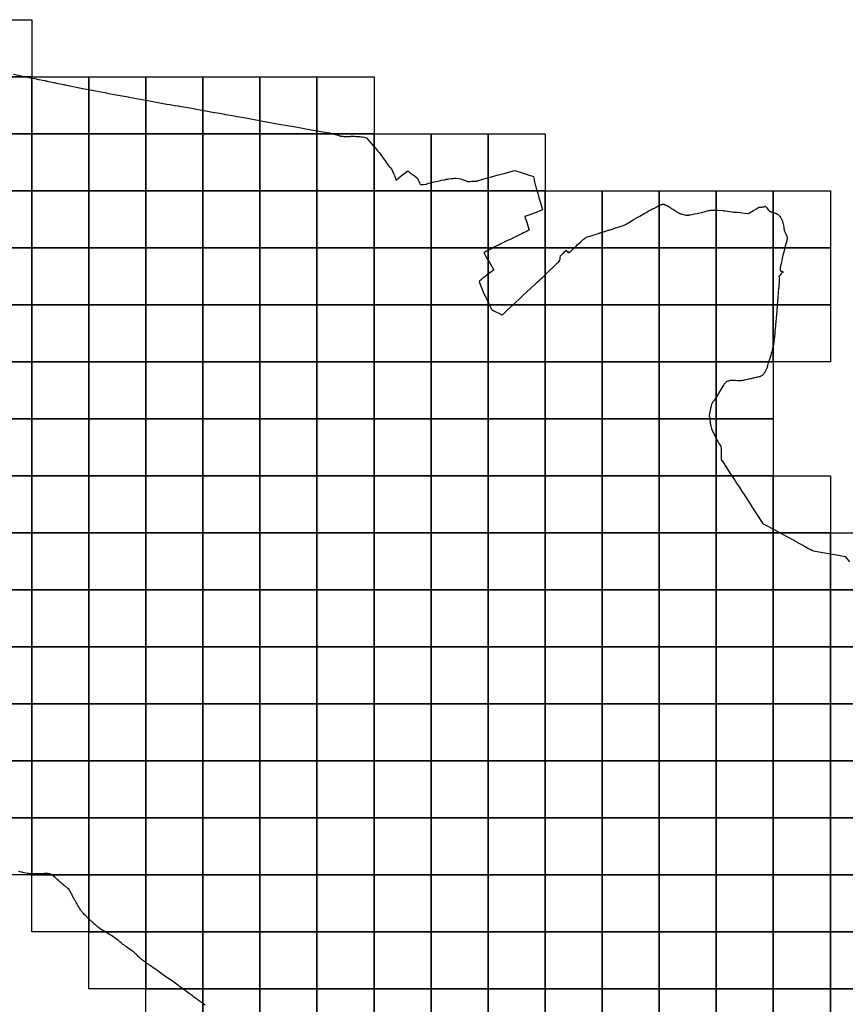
# Model space of a CAD drawing. Header units: inches. Extents: x 116505 to 164884, y 438464 to 468697.
# Tile 19 of 20: x 151778 to 159015, y 446844 to 455479. Entities that reach past the tile are written whole.
import ezdxf

# ---------------------------------------------------------------- set-up
doc = ezdxf.new("R2010")
doc.units = ezdxf.units.IN
doc.header["$MEASUREMENT"] = 0
doc.layers.add('BLADINDELING_UTRECHTSE HEUVELRUG', color=10, linetype='Continuous')
doc.layers.add('GEMEENTEGRENS_UTRECHTSE HEUVELRUG', color=10, linetype='Continuous')

msp = doc.modelspace()

# ---------------------------------------------------------------- linework, layer by layer
at = {"layer": 'BLADINDELING_UTRECHTSE HEUVELRUG', "color": 183, "true_color": 0x816ad4}
for points in [[(151383.82, 454979.218), (151383.82, 455479.218), (151883.82, 455479.218), (151883.82, 454979.218)], [(151383.82, 454479.218), (151383.82, 454979.218), (151883.82, 454979.218), (151883.82, 454479.218)], [(151883.82, 454479.218), (151883.82, 454979.218), (152383.82, 454979.218), (152383.82, 454479.218)], [(152383.82, 454479.218), (152383.82, 454979.218), (152883.82, 454979.218), (152883.82, 454479.218)], [(152883.82, 454479.218), (152883.82, 454979.218), (153383.82, 454979.218), (153383.82, 454479.218)], [(153383.82, 454479.218), (153383.82, 454979.218), (153883.82, 454979.218), (153883.82, 454479.218)], [(153883.82, 454479.218), (153883.82, 454979.218), (154383.82, 454979.218), (154383.82, 454479.218)], [(154383.82, 454479.218), (154383.82, 454979.218), (154883.82, 454979.218), (154883.82, 454479.218)], [(151383.82, 453979.218), (151383.82, 454479.218), (151883.82, 454479.218), (151883.82, 453979.218)], [(151883.82, 453979.218), (151883.82, 454479.218), (152383.82, 454479.218), (152383.82, 453979.218)], [(152383.82, 453979.218), (152383.82, 454479.218), (152883.82, 454479.218), (152883.82, 453979.218)], [(152883.82, 453979.218), (152883.82, 454479.218), (153383.82, 454479.218), (153383.82, 453979.218)], [(153383.82, 453979.218), (153383.82, 454479.218), (153883.82, 454479.218), (153883.82, 453979.218)], [(153883.82, 453979.218), (153883.82, 454479.218), (154383.82, 454479.218), (154383.82, 453979.218)], [(154383.82, 453979.218), (154383.82, 454479.218), (154883.82, 454479.218), (154883.82, 453979.218)], [(154883.82, 453979.218), (154883.82, 454479.218), (155383.82, 454479.218), (155383.82, 453979.218)], [(155383.82, 453979.218), (155383.82, 454479.218), (155883.82, 454479.218), (155883.82, 453979.218)], [(155883.82, 453979.218), (155883.82, 454479.218), (156383.82, 454479.218), (156383.82, 453979.218)], [(151383.82, 453479.218), (151383.82, 453979.218), (151883.82, 453979.218), (151883.82, 453479.218)], [(151883.82, 453479.218), (151883.82, 453979.218), (152383.82, 453979.218), (152383.82, 453479.218)], [(152383.82, 453479.218), (152383.82, 453979.218), (152883.82, 453979.218), (152883.82, 453479.218)], [(152883.82, 453479.218), (152883.82, 453979.218), (153383.82, 453979.218), (153383.82, 453479.218)], [(153383.82, 453479.218), (153383.82, 453979.218), (153883.82, 453979.218), (153883.82, 453479.218)], [(153883.82, 453479.218), (153883.82, 453979.218), (154383.82, 453979.218), (154383.82, 453479.218)], [(154383.82, 453479.218), (154383.82, 453979.218), (154883.82, 453979.218), (154883.82, 453479.218)], [(154883.82, 453479.218), (154883.82, 453979.218), (155383.82, 453979.218), (155383.82, 453479.218)], [(155383.82, 453479.218), (155383.82, 453979.218), (155883.82, 453979.218), (155883.82, 453479.218)], [(155883.82, 453479.218), (155883.82, 453979.218), (156383.82, 453979.218), (156383.82, 453479.218)], [(156383.82, 453479.218), (156383.82, 453979.218), (156883.82, 453979.218), (156883.82, 453479.218)], [(156883.82, 453479.218), (156883.82, 453979.218), (157383.82, 453979.218), (157383.82, 453479.218)], [(157383.82, 453479.218), (157383.82, 453979.218), (157883.82, 453979.218), (157883.82, 453479.218)], [(157883.82, 453479.218), (157883.82, 453979.218), (158383.82, 453979.218), (158383.82, 453479.218)], [(158383.82, 453479.218), (158383.82, 453979.218), (158883.82, 453979.218), (158883.82, 453479.218)], [(151383.82, 452979.218), (151383.82, 453479.218), (151883.82, 453479.218), (151883.82, 452979.218)], [(151883.82, 452979.218), (151883.82, 453479.218), (152383.82, 453479.218), (152383.82, 452979.218)], [(152383.82, 452979.218), (152383.82, 453479.218), (152883.82, 453479.218), (152883.82, 452979.218)], [(152883.82, 452979.218), (152883.82, 453479.218), (153383.82, 453479.218), (153383.82, 452979.218)], [(153383.82, 452979.218), (153383.82, 453479.218), (153883.82, 453479.218), (153883.82, 452979.218)], [(153883.82, 452979.218), (153883.82, 453479.218), (154383.82, 453479.218), (154383.82, 452979.218)], [(154383.82, 452979.218), (154383.82, 453479.218), (154883.82, 453479.218), (154883.82, 452979.218)], [(154883.82, 452979.218), (154883.82, 453479.218), (155383.82, 453479.218), (155383.82, 452979.218)], [(155383.82, 452979.218), (155383.82, 453479.218), (155883.82, 453479.218), (155883.82, 452979.218)], [(155883.82, 452979.218), (155883.82, 453479.218), (156383.82, 453479.218), (156383.82, 452979.218)], [(156383.82, 452979.218), (156383.82, 453479.218), (156883.82, 453479.218), (156883.82, 452979.218)], [(156883.82, 452979.218), (156883.82, 453479.218), (157383.82, 453479.218), (157383.82, 452979.218)], [(157383.82, 452979.218), (157383.82, 453479.218), (157883.82, 453479.218), (157883.82, 452979.218)], [(157883.82, 452979.218), (157883.82, 453479.218), (158383.82, 453479.218), (158383.82, 452979.218)], [(158383.82, 452979.218), (158383.82, 453479.218), (158883.82, 453479.218), (158883.82, 452979.218)], [(151383.82, 452479.218), (151383.82, 452979.218), (151883.82, 452979.218), (151883.82, 452479.218)], [(151883.82, 452479.218), (151883.82, 452979.218), (152383.82, 452979.218), (152383.82, 452479.218)], [(152383.82, 452479.218), (152383.82, 452979.218), (152883.82, 452979.218), (152883.82, 452479.218)], [(152883.82, 452479.218), (152883.82, 452979.218), (153383.82, 452979.218), (153383.82, 452479.218)], [(153383.82, 452479.218), (153383.82, 452979.218), (153883.82, 452979.218), (153883.82, 452479.218)], [(153883.82, 452479.218), (153883.82, 452979.218), (154383.82, 452979.218), (154383.82, 452479.218)], [(154383.82, 452479.218), (154383.82, 452979.218), (154883.82, 452979.218), (154883.82, 452479.218)], [(154883.82, 452479.218), (154883.82, 452979.218), (155383.82, 452979.218), (155383.82, 452479.218)], [(155383.82, 452479.218), (155383.82, 452979.218), (155883.82, 452979.218), (155883.82, 452479.218)], [(155883.82, 452479.218), (155883.82, 452979.218), (156383.82, 452979.218), (156383.82, 452479.218)], [(156383.82, 452479.218), (156383.82, 452979.218), (156883.82, 452979.218), (156883.82, 452479.218)], [(156883.82, 452479.218), (156883.82, 452979.218), (157383.82, 452979.218), (157383.82, 452479.218)], [(157383.82, 452479.218), (157383.82, 452979.218), (157883.82, 452979.218), (157883.82, 452479.218)], [(157883.82, 452479.218), (157883.82, 452979.218), (158383.82, 452979.218), (158383.82, 452479.218)], [(158383.82, 452479.218), (158383.82, 452979.218), (158883.82, 452979.218), (158883.82, 452479.218)], [(151383.82, 451979.218), (151383.82, 452479.218), (151883.82, 452479.218), (151883.82, 451979.218)], [(151883.82, 451979.218), (151883.82, 452479.218), (152383.82, 452479.218), (152383.82, 451979.218)], [(152383.82, 451979.218), (152383.82, 452479.218), (152883.82, 452479.218), (152883.82, 451979.218)], [(152883.82, 451979.218), (152883.82, 452479.218), (153383.82, 452479.218), (153383.82, 451979.218)], [(153383.82, 451979.218), (153383.82, 452479.218), (153883.82, 452479.218), (153883.82, 451979.218)], [(153883.82, 451979.218), (153883.82, 452479.218), (154383.82, 452479.218), (154383.82, 451979.218)], [(154383.82, 451979.218), (154383.82, 452479.218), (154883.82, 452479.218), (154883.82, 451979.218)], [(154883.82, 451979.218), (154883.82, 452479.218), (155383.82, 452479.218), (155383.82, 451979.218)], [(155383.82, 451979.218), (155383.82, 452479.218), (155883.82, 452479.218), (155883.82, 451979.218)], [(155883.82, 451979.218), (155883.82, 452479.218), (156383.82, 452479.218), (156383.82, 451979.218)], [(156383.82, 451979.218), (156383.82, 452479.218), (156883.82, 452479.218), (156883.82, 451979.218)], [(156883.82, 451979.218), (156883.82, 452479.218), (157383.82, 452479.218), (157383.82, 451979.218)], [(157383.82, 451979.218), (157383.82, 452479.218), (157883.82, 452479.218), (157883.82, 451979.218)], [(157883.82, 451979.218), (157883.82, 452479.218), (158383.82, 452479.218), (158383.82, 451979.218)], [(151383.82, 451479.218), (151383.82, 451979.218), (151883.82, 451979.218), (151883.82, 451479.218)], [(151883.82, 451479.218), (151883.82, 451979.218), (152383.82, 451979.218), (152383.82, 451479.218)], [(152383.82, 451479.218), (152383.82, 451979.218), (152883.82, 451979.218), (152883.82, 451479.218)], [(152883.82, 451479.218), (152883.82, 451979.218), (153383.82, 451979.218), (153383.82, 451479.218)], [(153383.82, 451479.218), (153383.82, 451979.218), (153883.82, 451979.218), (153883.82, 451479.218)], [(153883.82, 451479.218), (153883.82, 451979.218), (154383.82, 451979.218), (154383.82, 451479.218)], [(154383.82, 451479.218), (154383.82, 451979.218), (154883.82, 451979.218), (154883.82, 451479.218)], [(154883.82, 451479.218), (154883.82, 451979.218), (155383.82, 451979.218), (155383.82, 451479.218)], [(155383.82, 451479.218), (155383.82, 451979.218), (155883.82, 451979.218), (155883.82, 451479.218)], [(155883.82, 451479.218), (155883.82, 451979.218), (156383.82, 451979.218), (156383.82, 451479.218)], [(156383.82, 451479.218), (156383.82, 451979.218), (156883.82, 451979.218), (156883.82, 451479.218)], [(156883.82, 451479.218), (156883.82, 451979.218), (157383.82, 451979.218), (157383.82, 451479.218)], [(157383.82, 451479.218), (157383.82, 451979.218), (157883.82, 451979.218), (157883.82, 451479.218)], [(157883.82, 451479.218), (157883.82, 451979.218), (158383.82, 451979.218), (158383.82, 451479.218)], [(151383.82, 450979.218), (151383.82, 451479.218), (151883.82, 451479.218), (151883.82, 450979.218)], [(151883.82, 450979.218), (151883.82, 451479.218), (152383.82, 451479.218), (152383.82, 450979.218)], [(152383.82, 450979.218), (152383.82, 451479.218), (152883.82, 451479.218), (152883.82, 450979.218)], [(152883.82, 450979.218), (152883.82, 451479.218), (153383.82, 451479.218), (153383.82, 450979.218)], [(153383.82, 450979.218), (153383.82, 451479.218), (153883.82, 451479.218), (153883.82, 450979.218)], [(153883.82, 450979.218), (153883.82, 451479.218), (154383.82, 451479.218), (154383.82, 450979.218)], [(154383.82, 450979.218), (154383.82, 451479.218), (154883.82, 451479.218), (154883.82, 450979.218)], [(154883.82, 450979.218), (154883.82, 451479.218), (155383.82, 451479.218), (155383.82, 450979.218)], [(155383.82, 450979.218), (155383.82, 451479.218), (155883.82, 451479.218), (155883.82, 450979.218)], [(155883.82, 450979.218), (155883.82, 451479.218), (156383.82, 451479.218), (156383.82, 450979.218)], [(156383.82, 450979.218), (156383.82, 451479.218), (156883.82, 451479.218), (156883.82, 450979.218)], [(156883.82, 450979.218), (156883.82, 451479.218), (157383.82, 451479.218), (157383.82, 450979.218)], [(157383.82, 450979.218), (157383.82, 451479.218), (157883.82, 451479.218), (157883.82, 450979.218)], [(157883.82, 450979.218), (157883.82, 451479.218), (158383.82, 451479.218), (158383.82, 450979.218)], [(158383.82, 450979.218), (158383.82, 451479.218), (158883.82, 451479.218), (158883.82, 450979.218)], [(151383.82, 450479.218), (151383.82, 450979.218), (151883.82, 450979.218), (151883.82, 450479.218)], [(151883.82, 450479.218), (151883.82, 450979.218), (152383.82, 450979.218), (152383.82, 450479.218)], [(152383.82, 450479.218), (152383.82, 450979.218), (152883.82, 450979.218), (152883.82, 450479.218)], [(152883.82, 450479.218), (152883.82, 450979.218), (153383.82, 450979.218), (153383.82, 450479.218)], [(153383.82, 450479.218), (153383.82, 450979.218), (153883.82, 450979.218), (153883.82, 450479.218)], [(153883.82, 450479.218), (153883.82, 450979.218), (154383.82, 450979.218), (154383.82, 450479.218)], [(154383.82, 450479.218), (154383.82, 450979.218), (154883.82, 450979.218), (154883.82, 450479.218)], [(154883.82, 450479.218), (154883.82, 450979.218), (155383.82, 450979.218), (155383.82, 450479.218)], [(155383.82, 450479.218), (155383.82, 450979.218), (155883.82, 450979.218), (155883.82, 450479.218)], [(155883.82, 450479.218), (155883.82, 450979.218), (156383.82, 450979.218), (156383.82, 450479.218)], [(156383.82, 450479.218), (156383.82, 450979.218), (156883.82, 450979.218), (156883.82, 450479.218)], [(156883.82, 450479.218), (156883.82, 450979.218), (157383.82, 450979.218), (157383.82, 450479.218)], [(157383.82, 450479.218), (157383.82, 450979.218), (157883.82, 450979.218), (157883.82, 450479.218)], [(157883.82, 450479.218), (157883.82, 450979.218), (158383.82, 450979.218), (158383.82, 450479.218)], [(158383.82, 450479.218), (158383.82, 450979.218), (158883.82, 450979.218), (158883.82, 450479.218)], [(158883.82, 450479.218), (158883.82, 450979.218), (159383.82, 450979.218), (159383.82, 450479.218)], [(151383.82, 449979.218), (151383.82, 450479.218), (151883.82, 450479.218), (151883.82, 449979.218)], [(151883.82, 449979.218), (151883.82, 450479.218), (152383.82, 450479.218), (152383.82, 449979.218)], [(152383.82, 449979.218), (152383.82, 450479.218), (152883.82, 450479.218), (152883.82, 449979.218)], [(152883.82, 449979.218), (152883.82, 450479.218), (153383.82, 450479.218), (153383.82, 449979.218)], [(153383.82, 449979.218), (153383.82, 450479.218), (153883.82, 450479.218), (153883.82, 449979.218)], [(153883.82, 449979.218), (153883.82, 450479.218), (154383.82, 450479.218), (154383.82, 449979.218)], [(154383.82, 449979.218), (154383.82, 450479.218), (154883.82, 450479.218), (154883.82, 449979.218)], [(154883.82, 449979.218), (154883.82, 450479.218), (155383.82, 450479.218), (155383.82, 449979.218)], [(155383.82, 449979.218), (155383.82, 450479.218), (155883.82, 450479.218), (155883.82, 449979.218)], [(155883.82, 449979.218), (155883.82, 450479.218), (156383.82, 450479.218), (156383.82, 449979.218)], [(156383.82, 449979.218), (156383.82, 450479.218), (156883.82, 450479.218), (156883.82, 449979.218)], [(156883.82, 449979.218), (156883.82, 450479.218), (157383.82, 450479.218), (157383.82, 449979.218)], [(157383.82, 449979.218), (157383.82, 450479.218), (157883.82, 450479.218), (157883.82, 449979.218)], [(157883.82, 449979.218), (157883.82, 450479.218), (158383.82, 450479.218), (158383.82, 449979.218)], [(158383.82, 449979.218), (158383.82, 450479.218), (158883.82, 450479.218), (158883.82, 449979.218)], [(158883.82, 449979.218), (158883.82, 450479.218), (159383.82, 450479.218), (159383.82, 449979.218)], [(151383.82, 449479.218), (151383.82, 449979.218), (151883.82, 449979.218), (151883.82, 449479.218)], [(151883.82, 449479.218), (151883.82, 449979.218), (152383.82, 449979.218), (152383.82, 449479.218)], [(152383.82, 449479.218), (152383.82, 449979.218), (152883.82, 449979.218), (152883.82, 449479.218)], [(152883.82, 449479.218), (152883.82, 449979.218), (153383.82, 449979.218), (153383.82, 449479.218)], [(153383.82, 449479.218), (153383.82, 449979.218), (153883.82, 449979.218), (153883.82, 449479.218)], [(153883.82, 449479.218), (153883.82, 449979.218), (154383.82, 449979.218), (154383.82, 449479.218)], [(154383.82, 449479.218), (154383.82, 449979.218), (154883.82, 449979.218), (154883.82, 449479.218)], [(154883.82, 449479.218), (154883.82, 449979.218), (155383.82, 449979.218), (155383.82, 449479.218)], [(155383.82, 449479.218), (155383.82, 449979.218), (155883.82, 449979.218), (155883.82, 449479.218)], [(155883.82, 449479.218), (155883.82, 449979.218), (156383.82, 449979.218), (156383.82, 449479.218)], [(156383.82, 449479.218), (156383.82, 449979.218), (156883.82, 449979.218), (156883.82, 449479.218)], [(156883.82, 449479.218), (156883.82, 449979.218), (157383.82, 449979.218), (157383.82, 449479.218)], [(157383.82, 449479.218), (157383.82, 449979.218), (157883.82, 449979.218), (157883.82, 449479.218)], [(157883.82, 449479.218), (157883.82, 449979.218), (158383.82, 449979.218), (158383.82, 449479.218)], [(158383.82, 449479.218), (158383.82, 449979.218), (158883.82, 449979.218), (158883.82, 449479.218)], [(158883.82, 449479.218), (158883.82, 449979.218), (159383.82, 449979.218), (159383.82, 449479.218)], [(151383.82, 448979.218), (151383.82, 449479.218), (151883.82, 449479.218), (151883.82, 448979.218)], [(151883.82, 448979.218), (151883.82, 449479.218), (152383.82, 449479.218), (152383.82, 448979.218)], [(152383.82, 448979.218), (152383.82, 449479.218), (152883.82, 449479.218), (152883.82, 448979.218)], [(152883.82, 448979.218), (152883.82, 449479.218), (153383.82, 449479.218), (153383.82, 448979.218)], [(153383.82, 448979.218), (153383.82, 449479.218), (153883.82, 449479.218), (153883.82, 448979.218)], [(153883.82, 448979.218), (153883.82, 449479.218), (154383.82, 449479.218), (154383.82, 448979.218)], [(154383.82, 448979.218), (154383.82, 449479.218), (154883.82, 449479.218), (154883.82, 448979.218)], [(154883.82, 448979.218), (154883.82, 449479.218), (155383.82, 449479.218), (155383.82, 448979.218)], [(155383.82, 448979.218), (155383.82, 449479.218), (155883.82, 449479.218), (155883.82, 448979.218)], [(155883.82, 448979.218), (155883.82, 449479.218), (156383.82, 449479.218), (156383.82, 448979.218)], [(156383.82, 448979.218), (156383.82, 449479.218), (156883.82, 449479.218), (156883.82, 448979.218)], [(156883.82, 448979.218), (156883.82, 449479.218), (157383.82, 449479.218), (157383.82, 448979.218)], [(157383.82, 448979.218), (157383.82, 449479.218), (157883.82, 449479.218), (157883.82, 448979.218)], [(157883.82, 448979.218), (157883.82, 449479.218), (158383.82, 449479.218), (158383.82, 448979.218)], [(158383.82, 448979.218), (158383.82, 449479.218), (158883.82, 449479.218), (158883.82, 448979.218)], [(158883.82, 448979.218), (158883.82, 449479.218), (159383.82, 449479.218), (159383.82, 448979.218)], [(151383.82, 448479.218), (151383.82, 448979.218), (151883.82, 448979.218), (151883.82, 448479.218)], [(151883.82, 448479.218), (151883.82, 448979.218), (152383.82, 448979.218), (152383.82, 448479.218)], [(152383.82, 448479.218), (152383.82, 448979.218), (152883.82, 448979.218), (152883.82, 448479.218)], [(152883.82, 448479.218), (152883.82, 448979.218), (153383.82, 448979.218), (153383.82, 448479.218)], [(153383.82, 448479.218), (153383.82, 448979.218), (153883.82, 448979.218), (153883.82, 448479.218)], [(153883.82, 448479.218), (153883.82, 448979.218), (154383.82, 448979.218), (154383.82, 448479.218)], [(154383.82, 448479.218), (154383.82, 448979.218), (154883.82, 448979.218), (154883.82, 448479.218)], [(154883.82, 448479.218), (154883.82, 448979.218), (155383.82, 448979.218), (155383.82, 448479.218)], [(155383.82, 448479.218), (155383.82, 448979.218), (155883.82, 448979.218), (155883.82, 448479.218)], [(155883.82, 448479.218), (155883.82, 448979.218), (156383.82, 448979.218), (156383.82, 448479.218)], [(156383.82, 448479.218), (156383.82, 448979.218), (156883.82, 448979.218), (156883.82, 448479.218)], [(156883.82, 448479.218), (156883.82, 448979.218), (157383.82, 448979.218), (157383.82, 448479.218)], [(157383.82, 448479.218), (157383.82, 448979.218), (157883.82, 448979.218), (157883.82, 448479.218)], [(157883.82, 448479.218), (157883.82, 448979.218), (158383.82, 448979.218), (158383.82, 448479.218)], [(158383.82, 448479.218), (158383.82, 448979.218), (158883.82, 448979.218), (158883.82, 448479.218)], [(158883.82, 448479.218), (158883.82, 448979.218), (159383.82, 448979.218), (159383.82, 448479.218)], [(151383.82, 447979.218), (151383.82, 448479.218), (151883.82, 448479.218), (151883.82, 447979.218)], [(151883.82, 447979.218), (151883.82, 448479.218), (152383.82, 448479.218), (152383.82, 447979.218)], [(152383.82, 447979.218), (152383.82, 448479.218), (152883.82, 448479.218), (152883.82, 447979.218)], [(152883.82, 447979.218), (152883.82, 448479.218), (153383.82, 448479.218), (153383.82, 447979.218)], [(153383.82, 447979.218), (153383.82, 448479.218), (153883.82, 448479.218), (153883.82, 447979.218)], [(153883.82, 447979.218), (153883.82, 448479.218), (154383.82, 448479.218), (154383.82, 447979.218)], [(154383.82, 447979.218), (154383.82, 448479.218), (154883.82, 448479.218), (154883.82, 447979.218)], [(154883.82, 447979.218), (154883.82, 448479.218), (155383.82, 448479.218), (155383.82, 447979.218)], [(155383.82, 447979.218), (155383.82, 448479.218), (155883.82, 448479.218), (155883.82, 447979.218)], [(155883.82, 447979.218), (155883.82, 448479.218), (156383.82, 448479.218), (156383.82, 447979.218)], [(156383.82, 447979.218), (156383.82, 448479.218), (156883.82, 448479.218), (156883.82, 447979.218)], [(156883.82, 447979.218), (156883.82, 448479.218), (157383.82, 448479.218), (157383.82, 447979.218)], [(157383.82, 447979.218), (157383.82, 448479.218), (157883.82, 448479.218), (157883.82, 447979.218)], [(157883.82, 447979.218), (157883.82, 448479.218), (158383.82, 448479.218), (158383.82, 447979.218)], [(158383.82, 447979.218), (158383.82, 448479.218), (158883.82, 448479.218), (158883.82, 447979.218)], [(158883.82, 447979.218), (158883.82, 448479.218), (159383.82, 448479.218), (159383.82, 447979.218)], [(151883.82, 447479.218), (151883.82, 447979.218), (152383.82, 447979.218), (152383.82, 447479.218)], [(152383.82, 447479.218), (152383.82, 447979.218), (152883.82, 447979.218), (152883.82, 447479.218)], [(152883.82, 447479.218), (152883.82, 447979.218), (153383.82, 447979.218), (153383.82, 447479.218)], [(153383.82, 447479.218), (153383.82, 447979.218), (153883.82, 447979.218), (153883.82, 447479.218)], [(153883.82, 447479.218), (153883.82, 447979.218), (154383.82, 447979.218), (154383.82, 447479.218)], [(154383.82, 447479.218), (154383.82, 447979.218), (154883.82, 447979.218), (154883.82, 447479.218)], [(154883.82, 447479.218), (154883.82, 447979.218), (155383.82, 447979.218), (155383.82, 447479.218)], [(155383.82, 447479.218), (155383.82, 447979.218), (155883.82, 447979.218), (155883.82, 447479.218)], [(155883.82, 447479.218), (155883.82, 447979.218), (156383.82, 447979.218), (156383.82, 447479.218)], [(156383.82, 447479.218), (156383.82, 447979.218), (156883.82, 447979.218), (156883.82, 447479.218)], [(156883.82, 447479.218), (156883.82, 447979.218), (157383.82, 447979.218), (157383.82, 447479.218)], [(157383.82, 447479.218), (157383.82, 447979.218), (157883.82, 447979.218), (157883.82, 447479.218)], [(157883.82, 447479.218), (157883.82, 447979.218), (158383.82, 447979.218), (158383.82, 447479.218)], [(158383.82, 447479.218), (158383.82, 447979.218), (158883.82, 447979.218), (158883.82, 447479.218)], [(158883.82, 447479.218), (158883.82, 447979.218), (159383.82, 447979.218), (159383.82, 447479.218)], [(152383.82, 446979.218), (152383.82, 447479.218), (152883.82, 447479.218), (152883.82, 446979.218)], [(152883.82, 446979.218), (152883.82, 447479.218), (153383.82, 447479.218), (153383.82, 446979.218)], [(153383.82, 446979.218), (153383.82, 447479.218), (153883.82, 447479.218), (153883.82, 446979.218)], [(153883.82, 446979.218), (153883.82, 447479.218), (154383.82, 447479.218), (154383.82, 446979.218)], [(154383.82, 446979.218), (154383.82, 447479.218), (154883.82, 447479.218), (154883.82, 446979.218)], [(154883.82, 446979.218), (154883.82, 447479.218), (155383.82, 447479.218), (155383.82, 446979.218)], [(155383.82, 446979.218), (155383.82, 447479.218), (155883.82, 447479.218), (155883.82, 446979.218)], [(155883.82, 446979.218), (155883.82, 447479.218), (156383.82, 447479.218), (156383.82, 446979.218)], [(156383.82, 446979.218), (156383.82, 447479.218), (156883.82, 447479.218), (156883.82, 446979.218)], [(156883.82, 446979.218), (156883.82, 447479.218), (157383.82, 447479.218), (157383.82, 446979.218)], [(157383.82, 446979.218), (157383.82, 447479.218), (157883.82, 447479.218), (157883.82, 446979.218)], [(157883.82, 446979.218), (157883.82, 447479.218), (158383.82, 447479.218), (158383.82, 446979.218)], [(158383.82, 446979.218), (158383.82, 447479.218), (158883.82, 447479.218), (158883.82, 446979.218)], [(158883.82, 446979.218), (158883.82, 447479.218), (159383.82, 447479.218), (159383.82, 446979.218)], [(152883.82, 446479.218), (152883.82, 446979.218), (153383.82, 446979.218), (153383.82, 446479.218)], [(153383.82, 446479.218), (153383.82, 446979.218), (153883.82, 446979.218), (153883.82, 446479.218)], [(153883.82, 446479.218), (153883.82, 446979.218), (154383.82, 446979.218), (154383.82, 446479.218)], [(154383.82, 446479.218), (154383.82, 446979.218), (154883.82, 446979.218), (154883.82, 446479.218)], [(154883.82, 446479.218), (154883.82, 446979.218), (155383.82, 446979.218), (155383.82, 446479.218)], [(155383.82, 446479.218), (155383.82, 446979.218), (155883.82, 446979.218), (155883.82, 446479.218)], [(155883.82, 446479.218), (155883.82, 446979.218), (156383.82, 446979.218), (156383.82, 446479.218)], [(156383.82, 446479.218), (156383.82, 446979.218), (156883.82, 446979.218), (156883.82, 446479.218)], [(156883.82, 446479.218), (156883.82, 446979.218), (157383.82, 446979.218), (157383.82, 446479.218)], [(157383.82, 446479.218), (157383.82, 446979.218), (157883.82, 446979.218), (157883.82, 446479.218)], [(157883.82, 446479.218), (157883.82, 446979.218), (158383.82, 446979.218), (158383.82, 446479.218)], [(158383.82, 446479.218), (158383.82, 446979.218), (158883.82, 446979.218), (158883.82, 446479.218)], [(158883.82, 446479.218), (158883.82, 446979.218), (159383.82, 446979.218), (159383.82, 446479.218)]]:
    msp.add_lwpolyline(points, close=True, dxfattribs=at)
at = {"layer": 'GEMEENTEGRENS_UTRECHTSE HEUVELRUG', "color": 183, "true_color": 0x816ad4}
for points in [[(151722.265, 455001.068), (151816.662, 454981.547), (151887.112, 454967.247), (151910.005, 454962.6), (151943.588, 454955.791), (151949.661, 454954.56), (151952.82, 454953.919), (151977.13, 454948.99), (151996.765, 454945.009), (152004.393, 454943.488), (152012.632, 454941.845), (152020.039, 454940.368), (152074.694, 454929.471), (152077.372, 454928.91), (152082.416, 454927.854), (152101.397, 454923.881), (152117.539, 454920.502), (152161.179, 454911.367), (152164.02, 454910.772), (152173.876, 454908.709), (152178.745, 454907.69), (152187.498, 454905.857), (152331.557, 454876.328), (152376.871, 454867.575), (152379.259, 454867.114), (152382.411, 454866.505), (152537.772, 454837.211), (152543.06, 454836.214), (152606.27, 454824.295), (152729.65, 454801.668), (152768.505, 454794.542), (152866.46, 454776.411), (152877.771, 454774.317), (152886.634, 454772.676), (152989.809, 454753.633), (153067.561, 454739.432), (153094.682, 454735.01), (153097.095, 454734.605), (153136.007, 454728.089), (153141.262, 454727.209), (153166.81, 454722.931), (153168.125, 454722.711), (153177.051, 454721.216), (153255.296, 454707.742), (153314.348, 454696.927), (153373.996, 454686.107), (153409.549, 454680.064), (153468.898, 454669.098), (153510.4, 454661.824), (153529.141, 454658.275), (153543.742, 454655.735), (153573.56, 454650.549), (153581.651, 454649.141), (153643.978, 454638.156), (153685.327, 454630.138), (153741.406, 454620.236), (153894.321, 454592.865), (154035.333, 454567.36), (154141.541, 454548.489), (154179.767, 454541.237), (154241.5, 454530.404), (154300.852, 454520.034), (154399.471, 454502.106), (154457.331, 454491.523), (154471.316, 454488.973), (154476.523, 454488.194), (154478.292, 454487.906), (154478.817, 454487.82), (154481.879, 454487.414), (154486.342, 454486.788), (154495.605, 454486.396), (154503.756, 454484.961), (154519.362, 454480.464), (154525.267, 454479.015), (154526.053, 454478.782), (154556.604, 454470.388), (154559.18, 454469.68), (154566.966, 454467.54), (154572.524, 454466.013), (154581.756, 454461.999), (154583.882, 454461.222), (154586.032, 454460.515), (154588.204, 454459.878), (154590.396, 454459.311), (154592.604, 454458.816), (154594.828, 454458.393), (154614.111, 454456.419), (154618.514, 454455.899), (154623.973, 454455.655), (154638.88, 454454.986), (154645.67, 454454.801), (154650.315, 454454.637), (154660.928, 454455.486), (154673.089, 454456.201), (154681.077, 454456.719), (154688.824, 454456.881), (154700.857, 454456.764), (154713.368, 454456.761), (154726.23, 454456.16), (154742.426, 454455.287), (154758.732, 454453.58), (154772.542, 454452.374), (154776.112, 454451.982), (154781.109, 454451.218), (154794.91, 454449.178), (154796.12, 454448.877), (154804.893, 454446.699), (154816.554, 454443.703), (154833.15, 454424.987), (154849.159, 454405.657), (154882.725, 454367.277), (154884.039, 454365.775), (154890.159, 454358.778), (154890.322, 454358.592), (154893.579, 454354.869), (154895.744, 454352.094), (154904.397, 454341.003), (154915.726, 454327.893), (154928.25, 454313.193), (154939.308, 454299.075), (154950.048, 454285.348), (154957.71, 454274.679), (154968.329, 454261.64), (154973.665, 454253.981), (154979.347, 454245.826), (154994.296, 454223.62), (155001.088, 454212.04), (155009.07, 454202.185), (155016.509, 454192.48), (155026.796, 454181.639), (155038.632, 454166.818), (155039.195, 454166.044), (155043.778, 454159.741), (155055.805, 454130.977), (155063.754, 454111.566), (155075.58, 454079.105), (155077.991, 454072.489), (155122.912, 454108.504), (155134.464, 454117.766), (155179.58, 454154.47), (155183.771, 454150.671), (155185.541, 454149.067), (155190.851, 454144.013), (155195.816, 454140.154), (155201.015, 454135.816), (155208.701, 454130.024), (155214.26, 454125.921), (155219.226, 454122.181), (155234.492, 454111.909), (155257.668, 454094.414), (155262.867, 454090.076), (155264.145, 454088.339), (155265.36, 454086.558), (155266.511, 454084.734), (155267.596, 454082.87), (155268.613, 454080.969), (155270.248, 454077.738), (155271.994, 454073.672), (155276.536, 454063.266), (155279.1, 454057.644), (155280.975, 454053.813), (155281.486, 454052.77), (155282.673, 454050.344), (155283.362, 454048.93), (155289.616, 454036.091), (155290.595, 454034.081), (155291.13, 454032.983), (155291.604, 454033.121), (155298.736, 454034.323), (155302.722, 454034.961), (155304.99, 454035.264), (155306.043, 454035.252), (155307.889, 454034.861), (155309.678, 454034.305), (155310.381, 454034.05), (155311.534, 454033.949), (155312.692, 454033.918), (155313.849, 454033.955), (155315.002, 454034.062), (155316.147, 454034.238), (155317.279, 454034.481), (155318.394, 454034.792), (155344.786, 454038.205), (155347.91, 454038.831), (155349.783, 454039.876), (155354.514, 454043.834), (155360.761, 454045.522), (155390.252, 454052.091), (155410.643, 454056.277), (155444.05, 454063.911), (155467.123, 454069.411), (155475.12, 454070.52), (155500.751, 454076.167), (155506.397, 454077.534), (155508.634, 454078.059), (155510.886, 454078.514), (155513.151, 454078.897), (155515.427, 454079.209), (155517.711, 454079.449), (155520.003, 454079.618), (155522.298, 454079.714), (155530.334, 454080.609), (155540.707, 454082.355), (155559.88, 454085.359), (155567.52, 454086.743), (155578.201, 454087.841), (155585.409, 454088.987), (155597.282, 454089.471), (155604.373, 454089.107), (155642.401, 454082.385), (155665.318, 454075.805), (155681.692, 454068.821), (155689.654, 454064.962), (155697.374, 454061.871), (155702.283, 454059.59), (155703.163, 454059.303), (155704.061, 454059.082), (155704.974, 454058.927), (155705.895, 454058.84), (155706.82, 454058.82), (155707.744, 454058.868), (155708.662, 454058.983), (155717.508, 454059.801), (155724.826, 454060.881), (155742.54, 454062.612), (155747.748, 454063.359), (155753.229, 454064.098), (155756.923, 454064.233), (155768.127, 454064.163), (155774.682, 454064.311), (155776.883, 454064.307), (155779.083, 454064.381), (155781.278, 454064.534), (155783.467, 454064.765), (155785.646, 454065.074), (155793.148, 454067.013), (155810.415, 454071.734), (155830.064, 454077.299), (155846.853, 454082.375), (155869.836, 454088.67), (155901.273, 454097.622), (155935.092, 454107.061), (155961.051, 454114.441), (155978.676, 454119.282), (155997.49, 454124.606), (156024.642, 454131.752), (156053.816, 454140.218), (156117.496, 454155.682), (156127.008, 454153.003), (156165.429, 454141.134), (156236.138, 454118.916), (156273.048, 454107.641), (156281.369, 454104.759), (156281.569, 454103.531), (156286.356, 454079.738), (156287.836, 454071.58), (156289.542, 454058.467), (156299.029, 454022.069), (156300.835, 454016.598), (156305.178, 454001.133), (156310.604, 453982.338), (156318.439, 453955.812), (156325.43, 453932.497), (156334.713, 453900.856), (156339.056, 453885.153), (156348.095, 453855.296), (156357.497, 453823.417), (156361.482, 453810.65), (156353.506, 453807.471), (156346.475, 453804.669), (156310.646, 453790.218), (156297.312, 453785.515), (156257.909, 453770.691), (156206.419, 453751.787), (156206.88, 453750.151), (156226.526, 453693.808), (156226.537, 453693.775), (156226.805, 453692.892), (156242.118, 453642.518), (156243.116, 453639.752), (156245.251, 453635.148), (156241.678, 453633.408), (156235.81, 453630.499), (156228.14, 453626.624), (156220.438, 453622.814), (156209.027, 453617.229), (156199.288, 453612.195), (156198.278, 453611.754), (156197.319, 453611.336), (156194.667, 453610.179), (156180.177, 453602.499), (156154.568, 453590.111), (156124.515, 453575.772), (156111.289, 453569.235), (156107.3, 453567.264), (156076.963, 453552.673), (156069.904, 453549.211), (156062.767, 453545.814), (156062.666, 453545.766), (156054.016, 453541.706), (156030.288, 453529.844), (155990.506, 453509.683), (155980.371, 453504.699), (155973.896, 453501.651), (155972.789, 453501.067), (155938.322, 453482.87), (155903.001, 453465.209), (155902.059, 453464.738), (155870.185, 453447.994), (155860.107, 453443.372), (155845.672, 453436.011), (155846.946, 453433.761), (155855.163, 453419.65), (155867.882, 453396.391), (155889.807, 453359.302), (155901.309, 453339.742), (155927.274, 453293.388), (155933.401, 453282.576), (155931.775, 453281.273), (155927.844, 453278.486), (155927.768, 453278.432), (155911.782, 453267.102), (155910.598, 453266.231), (155910.414, 453266.525), (155898.895, 453258.427), (155885.137, 453248.138), (155885.509, 453247.6), (155871.352, 453237.655), (155856.846, 453227.11), (155845.668, 453219.08), (155839.963, 453214.41), (155834.259, 453209.264), (155825.349, 453200.41), (155805.908, 453183.189), (155808.746, 453175.206), (155815.146, 453157.993), (155817.766, 453150.948), (155823.539, 453135.37), (155828.591, 453121.457), (155831.524, 453113.352), (155833.634, 453108.266), (155839.737, 453092.933), (155841.657, 453088.302), (155843.336, 453084.622), (155845.616, 453079.513), (155849.452, 453071.56), (155853.409, 453063.957), (155859.889, 453051.12), (155861.379, 453048.153), (155863.409, 453044.011), (155866.846, 453037.536), (155875.428, 453019.627), (155882.428, 453005.431), (155889.387, 452990.926), (155895.272, 452978.328), (155900.091, 452968.412), (155907.071, 452953.551), (155911.035, 452944.327), (155913.856, 452939.232), (155914.863, 452937.818), (155919.531, 452934.159), (155924.7, 452931.69), (155933.959, 452927.343), (155994.562, 452897.164), (156005.49, 452890.751), (156007.298, 452889.691), (156007.561, 452889.537), (156008.101, 452890.073), (156012.516, 452894.458), (156035.353, 452916.905), (156093.931, 452972.309), (156114.469, 452990.511), (156121.309, 452996.338), (156157.968, 453030.204), (156189.639, 453059.622), (156224.582, 453092.463), (156255.209, 453121.364), (156260.693, 453126.798), (156286.193, 453150.147), (156314.831, 453176.477), (156337.286, 453198.015), (156342.432, 453203.087), (156346.573, 453206.753), (156363.785, 453222.515), (156396.699, 453253.184), (156410.992, 453266.758), (156463.437, 453317.346), (156484.264, 453337.302), (156490.463, 453342.707), (156493.527, 453345.869), (156494.391, 453346.762), (156502.583, 453355.412), (156499.907, 453361.68), (156509.206, 453361.873), (156509.807, 453364.47), (156510.212, 453366.222), (156510.851, 453369.544), (156511.732, 453372.772), (156514.185, 453382.572), (156516.132, 453393.655), (156518.097, 453404.638), (156518.717, 453409.083), (156518.813, 453411.015), (156520, 453411.98), (156538.835, 453427.864), (156544.14, 453432.722), (156544.738, 453433.27), (156544.848, 453433.4), (156546.43, 453435.274), (156554.375, 453442.204), (156557.267, 453444.908), (156561.134, 453449.506), (156563.189, 453451.982), (156564.888, 453454.582), (156566.272, 453458.106), (156581.362, 453444.169), (156587.538, 453435.834), (156589.771, 453432.896), (156597.779, 453439.793), (156609.49, 453449.997), (156630.666, 453471.092), (156657.327, 453495.607), (156665.989, 453504.01), (156672.426, 453510.255), (156695.68, 453531.799), (156710.822, 453544.274), (156718.134, 453550.556), (156723.758, 453555.126), (156724.6, 453555.81), (156726.728, 453557.633), (156728.241, 453558.929), (156732.224, 453562.75), (156736.209, 453565.668), (156742.499, 453569.47), (156745.85, 453571.138), (156747.078, 453571.579), (156756.327, 453574.408), (156764.147, 453576.692), (156777.966, 453580.878), (156795.291, 453586.314), (156811.146, 453591.345), (156826.184, 453596.422), (156839.199, 453600.974), (156850.571, 453605.163), (156855.732, 453607.119), (156859.54, 453608.521), (156865.265, 453610.573), (156871.253, 453612.411), (156873.245, 453612.9), (156877.232, 453613.721), (156879.168, 453614.096), (156882.106, 453614.622), (156885.341, 453615.359), (156889.113, 453616.525), (156895.232, 453618.436), (156901.092, 453620.727), (156905.993, 453622.739), (156913.866, 453625.572), (156920.828, 453627.735), (156929.551, 453630.405), (156937.389, 453632.63), (156942.393, 453634.467), (156952.159, 453636.955), (156959.513, 453638.616), (156965.194, 453640.293), (156973.022, 453643.244), (156984.755, 453646.777), (156993.576, 453650.103), (157001.715, 453653.124), (157014.189, 453657.044), (157033.986, 453663.826), (157051.7, 453669.526), (157070.255, 453675.357), (157083.003, 453679.153), (157092.349, 453684.27), (157095.626, 453687.112), (157103.492, 453692.209), (157110.502, 453696.842), (157113.886, 453698.946), (157136.496, 453713.002), (157163.012, 453728.636), (157183.886, 453740.41), (157191.32, 453744.604), (157201.369, 453750.488), (157213.035, 453757.319), (157252.502, 453779.938), (157273.857, 453792.419), (157287.169, 453799.759), (157309.243, 453812.588), (157323.69, 453820.968), (157334.041, 453823.954), (157336.827, 453824.718), (157342.972, 453826.401), (157343.91, 453827.179), (157349.991, 453830.894), (157357.507, 453835.27), (157364.711, 453839.636), (157372.924, 453844.582), (157381.848, 453849.742), (157384.123, 453850.908), (157389.642, 453853.431), (157396.826, 453856.101), (157400.457, 453857.261), (157404.969, 453858.775), (157410.059, 453859.894), (157411.39, 453860.046), (157415.15, 453860.399), (157416.259, 453860.404), (157419.076, 453860.418), (157423.032, 453860.159), (157426.89, 453859.405), (157430.529, 453858.308), (157434.54, 453856.489), (157439.432, 453854.564), (157442.216, 453853.272), (157450.144, 453849.444), (157457.739, 453845.381), (157464.501, 453841.95), (157470.088, 453838.67), (157475.551, 453835.137), (157483.042, 453830.179), (157489.544, 453826.02), (157496.503, 453821.595), (157504.308, 453817.09), (157506.56, 453815.943), (157509.881, 453813.831), (157519.066, 453807.942), (157527.742, 453802.408), (157535.421, 453797.408), (157542.513, 453792.619), (157547.16, 453789.562), (157551.578, 453786.635), (157555.121, 453784.572), (157559.682, 453782.153), (157562.59, 453780.678), (157565.613, 453779.394), (157567.256, 453778.61), (157570.225, 453777.542), (157582.093, 453774.27), (157585.443, 453773.359), (157588.237, 453772.776), (157595.524, 453770.802), (157608.279, 453767.752), (157616.383, 453765.988), (157622.771, 453764.679), (157625.209, 453764.507), (157627.303, 453764.438), (157630.573, 453764.381), (157632.589, 453764.523), (157636.911, 453764.859), (157641.784, 453765.433), (157644.189, 453765.955), (157645.191, 453766.408), (157645.893, 453766.725), (157646.088, 453766.813), (157655.241, 453768.786), (157669.945, 453771.381), (157692.089, 453775.688), (157715.188, 453780.121), (157727.151, 453782.557), (157755.403, 453788.105), (157764.624, 453790.353), (157777.843, 453794.073), (157793.949, 453799.369), (157805.729, 453802.734), (157814.876, 453804.567), (157823.709, 453806.86), (157832.239, 453807.995), (157839.31, 453808.914), (157848.793, 453809.505), (157859.359, 453809.965), (157869.685, 453810.045), (157880.852, 453810.2), (157890.15, 453809.739), (157895.037, 453809.219), (157944.806, 453804.677), (157949.418, 453804.225), (157960.567, 453802.707), (157985.149, 453798.929), (158004.62, 453795.681), (158034.03, 453792.386), (158050.88, 453790.509), (158061.643, 453789.851), (158092.257, 453786.976), (158131.053, 453783.395), (158166.018, 453780.084), (158175.149, 453785.477), (158208.953, 453805.042), (158231.887, 453818.651), (158248.255, 453828.407), (158254.691, 453831.956), (158259.027, 453833.922), (158263.44, 453834.957), (158267.505, 453835.629), (158271.503, 453835.696), (158276.515, 453835.706), (158283.284, 453835.592), (158289.495, 453835.876), (158294.894, 453836.935), (158300.339, 453838.352), (158305.821, 453840.481), (158309.126, 453842.066), (158310.329, 453842.81), (158311.015, 453843.234), (158312.475, 453844.388), (158314.705, 453844.031), (158316.095, 453843.809), (158316.816, 453844.996), (158318.122, 453841.385), (158322.476, 453834.949), (158324.158, 453831.975), (158333.309, 453820.186), (158338.578, 453812.496), (158344.679, 453804.557), (158347.159, 453802.739), (158348.296, 453802.135), (158354.823, 453798.457), (158361.017, 453796.013), (158364.696, 453794.776), (158370.389, 453792.68), (158374.301, 453791.082), (158378.336, 453789.722), (158385.338, 453787.49), (158391.746, 453785.385), (158395.904, 453784.38), (158401.247, 453782.883), (158405.401, 453781.521), (158409.438, 453780.398), (158410.979, 453779.784), (158412.047, 453779.413), (158415.124, 453777.707), (158417.491, 453776.367), (158419.487, 453775.053), (158425.982, 453770.664), (158428.715, 453768.483), (158432.011, 453765.225), (158435.303, 453761.491), (158439.419, 453757.032), (158443.886, 453751.972), (158446.116, 453749.204), (158446.466, 453748.604), (158448.219, 453745.723), (158450.438, 453742.002), (158453.117, 453736.846), (158454.742, 453733.252), (158455.9, 453730.497), (158457.981, 453725.229), (158460.529, 453719.122), (158461.8, 453715.77), (158464.566, 453707.992), (158465.94, 453703.328), (158466.628, 453701.056), (158468.337, 453694.602), (158469.93, 453688.268), (158472.488, 453678.663), (158473.412, 453674.88), (158474.207, 453670.772), (158475.877, 453659.376), (158477.376, 453647.305), (158478.425, 453639.861), (158478.858, 453637.606), (158480.129, 453631.563), (158482.015, 453625.756), (158484.817, 453620.025), (158488.678, 453612.611), (158494.082, 453601.777), (158497.85, 453593.879), (158499.156, 453590.941), (158500.031, 453588.083), (158500.585, 453586.319), (158501.764, 453582.063), (158502.989, 453576.449), (158503.616, 453572.766), (158504.009, 453569.111), (158504.353, 453566.092), (158504.498, 453564.159), (158504.542, 453561.971), (158504.53, 453559.782), (158504.463, 453557.594), (158504.34, 453555.409), (158504.034, 453551.433), (158503.647, 453548.936), (158501.757, 453540.382), (158500.386, 453535.277), (158498.261, 453526.964), (158494.657, 453514.5), (158492.787, 453508.091), (158492.341, 453508.389), (158491.983, 453507.503), (158486.045, 453481.709), (158486.021, 453481.605), (158481.168, 453462.487), (158472.47, 453432.454), (158467.481, 453413.813), (158461.19, 453385.894), (158451.812, 453338.834), (158446.887, 453316.846), (158444.958, 453308.234), (158444.835, 453307.611), (158444.767, 453307.382), (158444.164, 453283.523), (158446.368, 453276.635), (158449.472, 453274.108), (158458.084, 453273.275), (158458.201, 453273.263), (158469.161, 453268.563), (158472.593, 453267.042), (158470.243, 453265.783), (158467.339, 453263.721), (158463.511, 453261.244), (158459.439, 453258.095), (158456.487, 453254.959), (158453.797, 453251.568), (158451.449, 453248.545), (158449.376, 453245.622), (158447.749, 453243.501), (158444.238, 453236.52), (158438.617, 453231.43), (158436.34, 453230.615), (158432.261, 453229.263), (158433.337, 453227.179), (158436.093, 453222.059), (158436.581, 453216.831), (158436.367, 453202.22), (158435.224, 453179.439), (158432.273, 453149.535), (158431.434, 453139.181), (158430.002, 453119.065), (158427.393, 453090.148), (158426.546, 453079.079), (158424.756, 453048.96), (158421.024, 453005.88), (158418.832, 452980.518), (158414.543, 452927.099), (158412.132, 452894.687), (158409.485, 452864.342), (158405.779, 452830.296), (158403.91, 452801.881), (158402.115, 452784.475), (158401.137, 452774.988), (158397.508, 452743.724), (158396.613, 452732.122), (158396.555, 452731.367), (158396.356, 452728.797), (158393.578, 452697.738), (158385.448, 452628.55), (158380.903, 452610.131), (158377.312, 452591.379), (158376.87, 452589.747), (158375.211, 452583.617), (158374.545, 452580.923), (158373.798, 452577.557), (158372.591, 452573.262), (158368.758, 452560.485), (158366.49, 452553.131), (158366.037, 452551.598), (158361.023, 452535.642), (158357.35, 452524.012), (158355.109, 452516.792), (158352.712, 452509.123), (158349.85, 452500.481), (158347.658, 452494.021), (158344.954, 452484.996), (158340.186, 452469.599), (158336.581, 452458.389), (158332.96, 452447.074), (158331.237, 452442.591), (158331.896, 452435.333), (158328.773, 452429.038), (158325.891, 452423.097), (158315.156, 452399.268), (158311.504, 452391.922), (158309.608, 452387.607), (158307.726, 452383.862), (158306.515, 452381.239), (158304.81, 452378.533), (158302.024, 452374.155), (158298.645, 452370.023), (158296.272, 452367.502), (158285.154, 452358.695), (158278.931, 452354.516), (158275.108, 452352.292), (158272.628, 452351.117), (158268.867, 452349.638), (158264.792, 452348.26), (158258.963, 452346.67), (158248.8, 452344.14), (158245.351, 452343.327), (158243.323, 452342.924), (158235.031, 452341.229), (158222.381, 452338.536), (158215.502, 452336.984), (158210.422, 452335.905), (158203.083, 452334.142), (158195.795, 452332.591), (158187.132, 452330.767), (158183.263, 452329.833), (158172.354, 452327.116), (158165.032, 452325.314), (158156.178, 452323.191), (158144.918, 452320.538), (158132.892, 452317.916), (158127.85, 452316.743), (158123.448, 452316.115), (158117.588, 452315.188), (158109.254, 452314.338), (158103.275, 452313.439), (158096.297, 452312.743), (158090.874, 452312.384), (158085.413, 452312.386), (158075.918, 452312.956), (158066.998, 452313.015), (158053.779, 452313.879), (158040.935, 452314.655), (158031.392, 452315.002), (158025.304, 452315.591), (158025.226, 452315.587), (158020.287, 452315.356), (158012.977, 452314.935), (158004.954, 452313.898), (157996.585, 452312.343), (157990.027, 452310.554), (157982.588, 452308.354), (157977.797, 452306.119), (157972.664, 452302.703), (157968.411, 452299.143), (157963.462, 452294.069), (157958.395, 452288.672), (157953.69, 452282.339), (157949.848, 452277.343), (157946.965, 452272.789), (157942.454, 452265.698), (157939.86, 452261.74), (157937.723, 452258.782), (157933.333, 452251.352), (157876.114, 452156.428), (157875.156, 452154.867), (157868.427, 452143.894), (157868.197, 452143.52), (157866.869, 452141.626), (157864.243, 452138.674), (157860.532, 452134.621), (157857.283, 452131.101), (157853.421, 452126.262), (157851.576, 452123.683), (157849.888, 452121.136), (157847.05, 452116.17), (157845.626, 452113.026), (157845.414, 452112.493), (157844.536, 452109.701), (157842.798, 452103.15), (157840.567, 452094.044), (157839.356, 452088.264), (157838.91, 452086.294), (157837.293, 452080.747), (157834.691, 452071.563), (157833.344, 452066.935), (157832.871, 452064.551), (157831.444, 452055.208), (157830.702, 452051.388), (157829.671, 452047.419), (157828.028, 452041.158), (157826.901, 452036.741), (157826.452, 452034.844), (157824.617, 452024.201), (157823.752, 452019.32), (157823.054, 452015.075), (157822.235, 452009.001), (157821.822, 452005.676), (157821.155, 452002.212), (157821.077, 452000.949), (157821.338, 452000.275), (157822.56, 451998.254), (157823.366, 451997.585), (157824.528, 451996.225), (157825.502, 451994.794), (157826.02, 451993.363), (157826.159, 451991.502), (157826.808, 451985.924), (157827.43, 451980.47), (157828.12, 451974.253), (157828.496, 451969.846), (157828.822, 451966.032), (157829.659, 451955.562), (157830.73, 451946.778), (157831.757, 451939.984), (157833.306, 451933.101), (157834.682, 451927.482), (157836.953, 451916.752), (157839.156, 451906.014), (157842.003, 451894.019), (157843.197, 451889.903), (157845.481, 451883.347), (157845.942, 451882.132), (157846.457, 451880.94), (157847.025, 451879.772), (157847.645, 451878.63), (157849.647, 451874.672), (157851.328, 451871.427), (157853.476, 451867.138), (157854.735, 451864.604), (157857.983, 451857.96), (157861.487, 451850.611), (157865.333, 451842.656), (157867.204, 451838.916), (157867.917, 451837.341), (157869.129, 451834.945), (157869.218, 451834.729), (157869.69, 451833.491), (157869.898, 451832.945), (157871.702, 451829.662), (157873.677, 451826.069), (157877.531, 451818.759), (157883.365, 451807.257), (157889.786, 451794.915), (157896.316, 451781.619), (157898.884, 451776.587), (157902.283, 451771.307), (157909.188, 451759.675), (157916.415, 451750.16), (157923.158, 451738.642), (157925.403, 451716.011), (157926.803, 451702.056), (157926.978, 451699.871), (157927.278, 451696.114), (157926.838, 451650.392), (157926.653, 451622.238), (157926.417, 451618.441), (157933.606, 451611.666), (157934.5, 451610.316), (157940.758, 451600.873), (157958.09, 451574.718), (157962.55, 451567.988), (157964.142, 451565.521), (157991.967, 451522.391), (158014.159, 451488.806), (158049.687, 451435.233), (158062.304, 451415.753), (158090.096, 451372.844), (158111.971, 451339.218), (158120.247, 451326.496), (158121.793, 451324.069), (158142.757, 451291.174), (158184.235, 451227.315), (158202.813, 451198.685), (158225.102, 451164.339), (158252.358, 451121.659), (158291.665, 451060.464), (158295.249, 451058.689), (158296.157, 451058.239), (158311.755, 451050.513), (158342.36, 451033.748), (158363.036, 451022.458), (158388.503, 451008.568), (158390.534, 451008.69), (158458.528, 450971.348), (158569.107, 450911.09), (158569.276, 450910.967), (158570.242, 450909.44), (158582.557, 450902.95), (158607.591, 450889.109), (158631.298, 450875.996), (158656.575, 450862.243), (158692.019, 450842.897), (158706.032, 450835.11), (158721.695, 450826.407), (158731.867, 450820.82), (158955.808, 450782.929), (159013.229, 450772.73), (159052.139, 450726.05)], [(153403.131, 446837.189), (153391.096, 446845.697), (153381.108, 446852.869), (153345.853, 446878.294), (153339.211, 446883.261), (153305.83, 446908.127), (153294.002, 446917.127), (153292.164, 446918.525), (153278.067, 446929.252), (153267.781, 446936.955), (153249.002, 446950.416), (153247.426, 446951.546), (153215.621, 446974.345), (153203.312, 446983.534), (153202.327, 446984.27), (153184.032, 446997.93), (153183.088, 446998.635), (153174.315, 447005.185), (153140.504, 447030.005), (153138.295, 447031.626), (153138.018, 447031.83), (153097.373, 447060.581), (153090.913, 447065.839), (153060.09, 447086.363), (153003.147, 447125.786), (152988.292, 447136.539), (152970.71, 447148.609), (152961.758, 447155.02), (152948.435, 447165.057), (152934.193, 447175.386), (152924.221, 447182.251), (152914.506, 447188.634), (152914.255, 447188.799), (152910.289, 447191.405), (152899.988, 447198.783), (152893.381, 447203.044), (152892.605, 447203.544), (152892.109, 447203.864), (152885.648, 447208.479), (152877.709, 447214.224), (152870.188, 447219.745), (152862.385, 447225.592), (152855.154, 447231.051), (152849.534, 447235.456), (152843.252, 447240.755), (152837.019, 447245.946), (152831.183, 447251.099), (152823.155, 447258.304), (152816.902, 447264.583), (152810.228, 447271.88), (152801.293, 447280.675), (152793.17, 447288.254), (152785.204, 447295.748), (152780.291, 447299.868), (152775.393, 447303.589), (152766.968, 447309.905), (152757.838, 447316.559), (152746.529, 447324.815), (152732.047, 447335.098), (152717.698, 447345.377), (152710.116, 447351.536), (152700.952, 447357.953), (152689.404, 447366.162), (152680.539, 447372.862), (152668.565, 447382.806), (152657.09, 447391.729), (152646.604, 447400.013), (152645.126, 447401.117), (152639.935, 447405.694), (152626.355, 447416.878), (152612.924, 447426.866), (152607.458, 447431.107), (152603.953, 447433.542), (152592.97, 447440.251), (152582.289, 447446.448), (152569.193, 447454.279), (152547.722, 447467.471), (152540.934, 447472.229), (152540.21, 447472.561), (152537.589, 447473.994), (152523.446, 447482.542), (152507.136, 447492.222), (152493.477, 447500.603), (152484.231, 447506.533), (152467.962, 447517.585), (152463.956, 447520.623), (152460.227, 447523.994), (152451.451, 447531.446), (152449.479, 447533.257), (152444.312, 447538.003), (152436.28, 447545.156), (152428.992, 447551.416), (152424.679, 447555.737), (152421.556, 447558.718), (152417.541, 447562.741), (152411.889, 447567.957), (152407.278, 447571.981), (152402.816, 447576.005), (152398.949, 447579.432), (152396.842, 447581.496), (152396.318, 447582.01), (152392.257, 447585.989), (152386.903, 447591.503), (152378.574, 447599.103), (152373.517, 447603.574), (152369.502, 447607.747), (152362.215, 447615.049), (152355.937, 447621.752), (152355.43, 447622.135), (152347.12, 447629.751), (152338.867, 447637.554), (152332.513, 447644.364), (152329.006, 447648.258), (152324.945, 447653.129), (152321.367, 447657.859), (152316.765, 447664.729), (152312.347, 447671.246), (152308.279, 447677.732), (152302.521, 447687.04), (152295.581, 447698.706), (152288.084, 447711.132), (152278.689, 447726.867), (152272.147, 447738.097), (152266.561, 447748.184), (152262.824, 447755.339), (152258.727, 447761.718), (152255.143, 447768.091), (152251.484, 447775.003), (152250.85, 447776.364), (152238.646, 447799.937), (152234.471, 447808.768), (152230.31, 447816.44), (152226.467, 447823.705), (152223.547, 447829.396), (152221.253, 447833.437), (152218.849, 447837.264), (152210.336, 447852.133), (152200.5, 447859.325), (152198.062, 447861.837), (152192.926, 447866.882), (152188.928, 447870.297), (152184.746, 447874.065), (152179.653, 447878.248), (152174.667, 447882.375), (152168.557, 447887.055), (152162.315, 447891.925), (152154.255, 447897.922), (152143.767, 447905.86), (152134.921, 447913.189), (152129.418, 447918.107), (152123.359, 447923.992), (152118.437, 447928.927), (152112.234, 447934.82), (152104.301, 447942.404), (152094.503, 447951.6), (152085.546, 447959.142), (152075.518, 447967.156), (152064.074, 447976.156), (152060.467, 447978.489), (152054.513, 447983.261), (152051.097, 447984.924), (152047.466, 447986.125), (152042.903, 447987.367), (152037.898, 447988.461), (152032.37, 447989.28), (152025.573, 447990.068), (152020.112, 447990.264), (152013.511, 447990.375), (152003.434, 447990.183), (152000, 447990.048), (151992.698, 447989.987), (151979.629, 447989.61), (151941.716, 447989.602), (151914.06, 447989.645), (151892.715, 447989.801), (151888.907, 447989.806), (151860.145, 447990.225), (151848.243, 447991.752), (151830.865, 447994.885), (151806.574, 448000), (151798.21, 448002.153), (151790.322, 448004.264), (151767.317, 448009.505)]]:
    msp.add_lwpolyline(points, dxfattribs=at)

doc.saveas('drawing.dxf')
